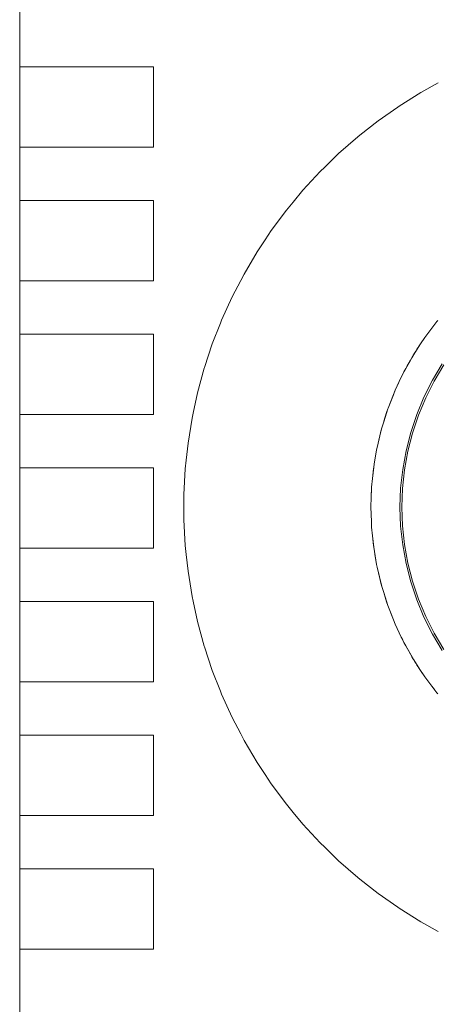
# Model space of a CAD drawing. Header units: millimetres. Extents: x 2826 to 3034, y 1533 to 1590.
# Tile 138 of 248: x 2986.746 to 2986.902, y 1555.101 to 1555.47. Entities that reach past the tile are written whole.
import ezdxf
from ezdxf.enums import TextEntityAlignment as Align

# ---------------------------------------------------------------- set-up
doc = ezdxf.new("R2010")
doc.units = ezdxf.units.MM
doc.set_wipeout_variables(frame=1)
doc.layers.add('_Caneta_No__220', color=7, linetype='Continuous', lineweight=15, true_color=0x8a8a8a)
doc.styles.add('ESTILO_GERADO_2', font='arial.ttf')

# ---------------------------------------------------------------- blocks, each defined once
blk = doc.blocks.new('A$Cdd268059')
at = {"layer": '_Caneta_No__220'}
for p, q in [((0.5423, 8.7489), (0.54885, 8.75253)), ((0.53418, 8.74382), (0.5423, 8.7489)), ((0.52634, 8.73831), (0.53369, 8.74347)), ((0.53369, 8.74347), (0.53418, 8.74382)), ((0.5195, 8.73295), (0.52634, 8.73831)), ((0.5188, 8.73239), (0.5195, 8.73295)), ((0.51159, 8.72608), (0.5188, 8.73239)), ((0.50644, 8.72107), (0.51159, 8.72608)), ((0.49822, 8.71235), (0.50472, 8.7194)), ((0.50472, 8.7194), (0.50644, 8.72107)), ((0.49459, 8.70797), (0.49822, 8.71235)), ((0.4921, 8.70498), (0.49459, 8.70797)), ((0.48639, 8.69728), (0.4921, 8.70498)), ((0.48407, 8.69379), (0.48639, 8.69728)), ((0.48109, 8.6893), (0.48407, 8.69379)), ((0.47622, 8.68104), (0.48109, 8.6893)), ((0.47181, 8.67254), (0.47498, 8.67865)), ((0.47498, 8.67865), (0.47622, 8.68104)), ((0.46785, 8.66381), (0.47181, 8.67254)), ((0.46741, 8.66269), (0.46785, 8.66381)), ((0.54382, 8.65726), (0.54835, 8.66324)), ((0.54835, 8.66324), (0.54641, 8.66079)), ((0.54835, 8.66324), (0.54866, 8.6636)), ((0.46436, 8.65488), (0.46741, 8.66269)), ((0.54536, 8.65932), (0.54382, 8.65726)), ((0.54536, 8.65932), (0.54641, 8.66079)), ((0.54222, 8.65493), (0.54382, 8.65726)), ((0.54227, 8.6549), (0.54382, 8.65726)), ((0.46144, 8.64607), (0.46436, 8.65488)), ((0.5397, 8.65098), (0.54227, 8.6549)), ((0.53999, 8.65146), (0.54047, 8.65222)), ((0.54047, 8.65222), (0.54088, 8.65287)), ((0.54088, 8.65287), (0.5412, 8.65338)), ((0.5412, 8.65338), (0.54141, 8.65371)), ((0.54141, 8.65371), (0.54149, 8.65382)), ((0.54222, 8.65493), (0.54149, 8.65382)), ((0.5367, 8.64566), (0.53935, 8.65036)), ((0.53716, 8.64647), (0.53842, 8.64882)), ((0.53842, 8.64882), (0.53895, 8.64974)), ((0.53895, 8.64974), (0.53933, 8.65037)), ((0.53933, 8.65037), (0.53948, 8.65063)), ((0.53935, 8.65036), (0.5397, 8.65098)), ((0.53948, 8.65063), (0.5397, 8.65098)), ((0.53971, 8.651), (0.53999, 8.65146)), ((0.45882, 8.63654), (0.46135, 8.64579)), ((0.46135, 8.64579), (0.46144, 8.64607)), ((0.5343, 8.64083), (0.53601, 8.64443)), ((0.53601, 8.64443), (0.53503, 8.64247)), ((0.53601, 8.64443), (0.5367, 8.64566)), ((0.54668, 8.64133), (0.55029, 8.64742)), ((0.55091, 8.64702), (0.54732, 8.64098)), ((0.53279, 8.63765), (0.5343, 8.64083)), ((0.53384, 8.63986), (0.53428, 8.64083)), ((0.53428, 8.64083), (0.53503, 8.64247)), ((0.54351, 8.635), (0.54668, 8.64133)), ((0.54732, 8.64098), (0.54418, 8.6347)), ((0.53206, 8.63592), (0.53279, 8.63765)), ((0.5321, 8.6359), (0.53279, 8.63765)), ((0.45718, 8.62893), (0.45882, 8.63654)), ((0.53012, 8.63088), (0.53206, 8.63592)), ((0.53012, 8.63088), (0.5321, 8.6359)), ((0.5408, 8.62846), (0.54351, 8.635)), ((0.54418, 8.6347), (0.54149, 8.62821)), ((0.52847, 8.62574), (0.53003, 8.63066)), ((0.53003, 8.63066), (0.52952, 8.62918)), ((0.53003, 8.63066), (0.53012, 8.63088)), ((0.45527, 8.61771), (0.4568, 8.62717)), ((0.4568, 8.62717), (0.45718, 8.62893)), ((0.52856, 8.62602), (0.52952, 8.62918)), ((0.53857, 8.62175), (0.5408, 8.62846)), ((0.54149, 8.62821), (0.53927, 8.62154)), ((0.52704, 8.62053), (0.52776, 8.6235)), ((0.52743, 8.62229), (0.52776, 8.6235)), ((0.52776, 8.6235), (0.52847, 8.62574)), ((0.52598, 8.6162), (0.52704, 8.62053)), ((0.52662, 8.61881), (0.52702, 8.62054)), ((0.52702, 8.62054), (0.52743, 8.62229)), ((0.53682, 8.61489), (0.53857, 8.62175)), ((0.53927, 8.62154), (0.53753, 8.61474)), ((0.45461, 8.61146), (0.45527, 8.61771)), ((0.52491, 8.60996), (0.5258, 8.61528)), ((0.52491, 8.60996), (0.52582, 8.61528)), ((0.5258, 8.61528), (0.52598, 8.6162)), ((0.52582, 8.61528), (0.52598, 8.6162)), ((0.45426, 8.60818), (0.45461, 8.61146)), ((0.53556, 8.60793), (0.53682, 8.61489)), ((0.53753, 8.61474), (0.53629, 8.60782)), ((0.45375, 8.59861), (0.45426, 8.60818)), ((0.52427, 8.6046), (0.52471, 8.6088)), ((0.52427, 8.6046), (0.52462, 8.60818)), ((0.52462, 8.60818), (0.52471, 8.6088)), ((0.52471, 8.6088), (0.52491, 8.60996)), ((0.5348, 8.60089), (0.53556, 8.60793)), ((0.53629, 8.60782), (0.53554, 8.60084)), ((0.52394, 8.60133), (0.52427, 8.6046)), ((0.52427, 8.6046), (0.52427, 8.6046)), ((0.52368, 8.59382), (0.52394, 8.60133)), ((0.52386, 8.59922), (0.52392, 8.60102)), ((0.52392, 8.60102), (0.52394, 8.60133)), ((0.53455, 8.59382), (0.5348, 8.60089)), ((0.53554, 8.60084), (0.53529, 8.59382)), ((0.45375, 8.59382), (0.45375, 8.59861)), ((0.52386, 8.59922), (0.52386, 8.59922)), ((0.45375, 8.58903), (0.45375, 8.59382)), ((0.52387, 8.58843), (0.52368, 8.59382)), ((0.5348, 8.58675), (0.53455, 8.59382)), ((0.53529, 8.59382), (0.53554, 8.5868)), ((0.45426, 8.57946), (0.45375, 8.58903)), ((0.52392, 8.58663), (0.52386, 8.58843)), ((0.52386, 8.58843), (0.52386, 8.58843)), ((0.52394, 8.58632), (0.52387, 8.58843)), ((0.52392, 8.58663), (0.52394, 8.58632)), ((0.52427, 8.58305), (0.52394, 8.58632)), ((0.53556, 8.57971), (0.5348, 8.58675)), ((0.53554, 8.5868), (0.53629, 8.57982)), ((0.52462, 8.57946), (0.52427, 8.58305)), ((0.52471, 8.57884), (0.52427, 8.58305)), ((0.45461, 8.57618), (0.45426, 8.57946)), ((0.52462, 8.57946), (0.52471, 8.57884)), ((0.52582, 8.57237), (0.52471, 8.57884)), ((0.53682, 8.57275), (0.53556, 8.57971)), ((0.53629, 8.57982), (0.53753, 8.57291)), ((0.45527, 8.56993), (0.45461, 8.57618)), ((0.5258, 8.57236), (0.52515, 8.57625)), ((0.5258, 8.57236), (0.52598, 8.57144)), ((0.52598, 8.57144), (0.52582, 8.57237)), ((0.52702, 8.5671), (0.52598, 8.57144)), ((0.52776, 8.56414), (0.52598, 8.57144)), ((0.53857, 8.56589), (0.53682, 8.57275)), ((0.53753, 8.57291), (0.53927, 8.5661)), ((0.4568, 8.56047), (0.45527, 8.56993)), ((0.52743, 8.56535), (0.52702, 8.5671)), ((0.52743, 8.56535), (0.52776, 8.56414)), ((0.52847, 8.56191), (0.52776, 8.56414)), ((0.5408, 8.55918), (0.53857, 8.56589)), ((0.53927, 8.5661), (0.54149, 8.55944)), ((0.45718, 8.55871), (0.4568, 8.56047)), ((0.52847, 8.56191), (0.52952, 8.55846)), ((0.53003, 8.55698), (0.52847, 8.56191)), ((0.45882, 8.5511), (0.45718, 8.55871)), ((0.53003, 8.55698), (0.52952, 8.55846)), ((0.5321, 8.55174), (0.53003, 8.55698)), ((0.54351, 8.55264), (0.5408, 8.55918)), ((0.54149, 8.55944), (0.54418, 8.55295)), ((0.53206, 8.55173), (0.53097, 8.5546)), ((0.54668, 8.54631), (0.54351, 8.55264)), ((0.54418, 8.55295), (0.54732, 8.54667)), ((0.46135, 8.54186), (0.45882, 8.5511)), ((0.53206, 8.55173), (0.53279, 8.55)), ((0.53279, 8.55), (0.5321, 8.55174)), ((0.53428, 8.54681), (0.53279, 8.55)), ((0.5343, 8.54682), (0.53279, 8.55)), ((0.53503, 8.54517), (0.53428, 8.54681)), ((0.53601, 8.54321), (0.5343, 8.54682)), ((0.53556, 8.54417), (0.53503, 8.54517)), ((0.55029, 8.54023), (0.54668, 8.54631)), ((0.54732, 8.54667), (0.55091, 8.54062)), ((0.46144, 8.54157), (0.46135, 8.54186)), ((0.46436, 8.53276), (0.46144, 8.54157)), ((0.5367, 8.54199), (0.53601, 8.54321)), ((0.5367, 8.54199), (0.53842, 8.53882)), ((0.5397, 8.53667), (0.5367, 8.54199)), ((0.53895, 8.5379), (0.53842, 8.53882)), ((0.53933, 8.53727), (0.53895, 8.5379)), ((0.53948, 8.53702), (0.53933, 8.53727)), ((0.53948, 8.53702), (0.5397, 8.53667)), ((0.5397, 8.53667), (0.53999, 8.53618)), ((0.54227, 8.53274), (0.5397, 8.53667)), ((0.54047, 8.53542), (0.53999, 8.53618)), ((0.54088, 8.53477), (0.54047, 8.53542)), ((0.5412, 8.53426), (0.54088, 8.53477)), ((0.54141, 8.53394), (0.5412, 8.53426)), ((0.54149, 8.53382), (0.54141, 8.53394)), ((0.46741, 8.52495), (0.46436, 8.53276)), ((0.54222, 8.53271), (0.54149, 8.53382)), ((0.54307, 8.53152), (0.54222, 8.53271)), ((0.54382, 8.53039), (0.54227, 8.53274)), ((0.54536, 8.52832), (0.54382, 8.53039)), ((0.54538, 8.52833), (0.54382, 8.53039)), ((0.54641, 8.52686), (0.54536, 8.52832)), ((0.54835, 8.5244), (0.54538, 8.52833)), ((0.54744, 8.5256), (0.54641, 8.52686)), ((0.46785, 8.52383), (0.46741, 8.52495)), ((0.47181, 8.51511), (0.46785, 8.52383)), ((0.54866, 8.52405), (0.54835, 8.5244)), ((0.47498, 8.50899), (0.47181, 8.51511)), ((0.47622, 8.5066), (0.47498, 8.50899)), ((0.48109, 8.49835), (0.47622, 8.5066)), ((0.48407, 8.49385), (0.48109, 8.49835)), ((0.48639, 8.49036), (0.48407, 8.49385)), ((0.4921, 8.48267), (0.48639, 8.49036)), ((0.49459, 8.47967), (0.4921, 8.48267)), ((0.49822, 8.47529), (0.49459, 8.47967)), ((0.50472, 8.46825), (0.49822, 8.47529)), ((0.50644, 8.46658), (0.50472, 8.46825)), ((0.51159, 8.46156), (0.50644, 8.46658)), ((0.5188, 8.45525), (0.51159, 8.46156)), ((0.5195, 8.4547), (0.5188, 8.45525)), ((0.52634, 8.44933), (0.5195, 8.4547)), ((0.53369, 8.44417), (0.52634, 8.44933)), ((0.53418, 8.44383), (0.53369, 8.44417)), ((0.5423, 8.43874), (0.53418, 8.44383)), ((0.54885, 8.43511), (0.5423, 8.43874))]:
    blk.add_line(p, q, dxfattribs=at)
blk.add_lwpolyline([(0.39231, 8.29352), (0.82328, 8.29352), (0.82328, 9.2962), (0.39231, 9.2962)], close=True, dxfattribs=at)
at = {"layer": '_Caneta_No__220', "style": 'ESTILO_GERADO_2'}
for p in [(34.43091, 10.5457), (35.03091, 10.5457)]:
    blk.add_attdef('txt', text='', height=0.12, dxfattribs=at).set_placement(p, align=Align.MIDDLE_CENTER)
blk.add_attdef('txt', text='', height=0.12, rotation=90, dxfattribs=at).set_placement((1.29582, 6.40326), align=Align.MIDDLE_CENTER)
for points in [[(0.39231, 8.72852), (0.39731, 8.72852), (0.44231, 8.72852), (0.44231, 8.75852), (0.39731, 8.75852), (0.39231, 8.75852)], [(0.39231, 8.67852), (0.39731, 8.67852), (0.44231, 8.67852), (0.44231, 8.70852), (0.39731, 8.70852), (0.39231, 8.70852)], [(0.39231, 8.62852), (0.39731, 8.62852), (0.44231, 8.62852), (0.44231, 8.65852), (0.39731, 8.65852), (0.39231, 8.65852)], [(0.39231, 8.57852), (0.39731, 8.57852), (0.44231, 8.57852), (0.44231, 8.60852), (0.39731, 8.60852), (0.39231, 8.60852)], [(0.39231, 8.52852), (0.39731, 8.52852), (0.44231, 8.52852), (0.44231, 8.55852), (0.39731, 8.55852), (0.39231, 8.55852)], [(0.39231, 8.47852), (0.39731, 8.47852), (0.44231, 8.47852), (0.44231, 8.50852), (0.39731, 8.50852), (0.39231, 8.50852)], [(0.39231, 8.42852), (0.39731, 8.42852), (0.44231, 8.42852), (0.44231, 8.45852), (0.39731, 8.45852), (0.39231, 8.45852)]]:
    blk.add_wipeout(points).dxf.layer = '_Caneta_No__220'
at = {"layer": '_Caneta_No__220'}
for points in [[(0.39231, 8.75852), (0.39731, 8.75852), (0.44231, 8.75852)], [(0.39231, 8.72852), (0.39231, 8.75852)], [(0.44231, 8.75852), (0.44231, 8.72852)], [(0.44231, 8.72852), (0.39731, 8.72852), (0.39231, 8.72852)], [(0.39231, 8.70852), (0.39731, 8.70852), (0.44231, 8.70852)], [(0.39231, 8.67852), (0.39231, 8.70852)], [(0.44231, 8.70852), (0.44231, 8.67852)], [(0.44231, 8.67852), (0.39731, 8.67852), (0.39231, 8.67852)], [(0.39231, 8.65852), (0.39731, 8.65852), (0.44231, 8.65852)], [(0.39231, 8.62852), (0.39231, 8.65852)], [(0.44231, 8.65852), (0.44231, 8.62852)], [(0.44231, 8.62852), (0.39731, 8.62852), (0.39231, 8.62852)], [(0.39231, 8.60852), (0.39731, 8.60852), (0.44231, 8.60852)], [(0.39231, 8.57852), (0.39231, 8.60852)], [(0.44231, 8.60852), (0.44231, 8.57852)], [(0.44231, 8.57852), (0.39731, 8.57852), (0.39231, 8.57852)], [(0.39231, 8.55852), (0.39731, 8.55852), (0.44231, 8.55852)], [(0.39231, 8.52852), (0.39231, 8.55852)], [(0.44231, 8.55852), (0.44231, 8.52852)], [(0.44231, 8.52852), (0.39731, 8.52852), (0.39231, 8.52852)], [(0.39231, 8.50852), (0.39731, 8.50852), (0.44231, 8.50852)], [(0.39231, 8.47852), (0.39231, 8.50852)], [(0.44231, 8.50852), (0.44231, 8.47852)], [(0.44231, 8.47852), (0.39731, 8.47852), (0.39231, 8.47852)], [(0.39231, 8.45852), (0.39731, 8.45852), (0.44231, 8.45852)], [(0.39231, 8.42852), (0.39231, 8.45852)], [(0.44231, 8.45852), (0.44231, 8.42852)], [(0.44231, 8.42852), (0.39731, 8.42852), (0.39231, 8.42852)]]:
    blk.add_lwpolyline(points, dxfattribs=at)

msp = doc.modelspace()

# ---------------------------------------------------------------- block references
msp.add_blockref('A$Cdd268059', (2986.35328, 1546.69336))

doc.saveas('drawing.dxf')
